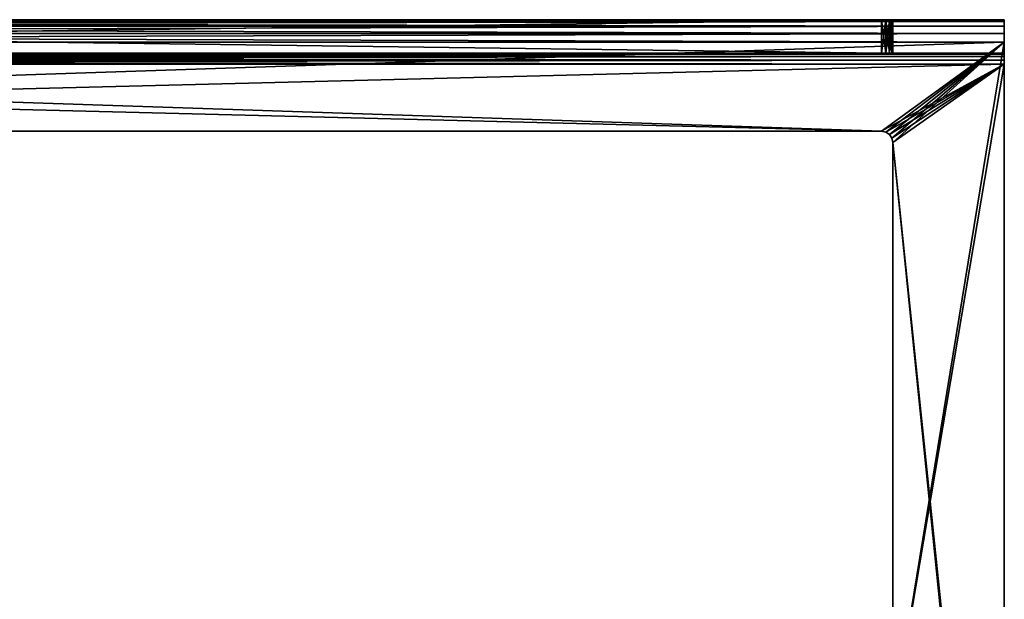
# Model space of a CAD drawing. Header units: millimetres. Extents: x -125 to 125, y -5 to 106.
# Tile 188 of 188: x 37 to 125, y 54 to 106. Entities that reach past the tile are written whole.
import ezdxf

# ---------------------------------------------------------------- set-up
doc = ezdxf.new("R2010")
doc.units = ezdxf.units.MM
doc.header["$LTSCALE"] = 65.185185
for name, color, linetype in [('593', 7, 'CONTINUOUS'), ('594', 7, 'CONTINUOUS'), ('595', 7, 'CONTINUOUS'), ('596', 7, 'CONTINUOUS'), ('611', 7, 'CONTINUOUS'), ('612', 7, 'CONTINUOUS'), ('613', 7, 'CONTINUOUS'), ('621', 7, 'CONTINUOUS'), ('622', 7, 'CONTINUOUS'), ('623', 7, 'CONTINUOUS'), ('625', 7, 'CONTINUOUS'), ('626', 7, 'CONTINUOUS'), ('628', 7, 'CONTINUOUS'), ('629', 7, 'CONTINUOUS'), ('630', 7, 'CONTINUOUS'), ('631', 7, 'CONTINUOUS'), ('632', 7, 'CONTINUOUS'), ('636', 7, 'CONTINUOUS'), ('637', 7, 'CONTINUOUS'), ('638', 7, 'CONTINUOUS'), ('639', 7, 'CONTINUOUS'), ('640', 7, 'CONTINUOUS')]:
    doc.layers.add(name, color=color, linetype=linetype)

msp = doc.modelspace()

# ---------------------------------------------------------------- linework, layer by layer
at = {"layer": '593', "linetype": 'Continuous'}
for points in [[(125, 106, 128.5), (-125, 105.848, 129.265), (125, 105.848, 129.265), (125, 106, 128.5)], [(-125, 106, 128.5), (-125, 105.848, 129.265), (125, 106, 128.5), (-125, 106, 128.5)], [(125, 105.848, 129.265), (-125, 105.848, 129.265), (125, 105.415, 129.914), (125, 105.848, 129.265)], [(-125, 105.848, 129.265), (-125, 105.414, 129.915), (125, 105.415, 129.914), (-125, 105.848, 129.265)], [(125, 105.415, 129.914), (-125, 105.414, 129.915), (125, 104.765, 130.348), (125, 105.415, 129.914)], [(-125, 105.414, 129.915), (-125, 104.765, 130.348), (125, 104.765, 130.348), (-125, 105.414, 129.915)], [(125, 104.765, 130.348), (-125, 104, 130.5), (125, 104, 130.5), (125, 104.765, 130.348)], [(-125, 104.765, 130.348), (-125, 104, 130.5), (125, 104.765, 130.348), (-125, 104.765, 130.348)]]:
    msp.add_3dface(points, dxfattribs=at)
at = {"layer": '594', "linetype": 'Continuous'}
for points in [[(125, 106, -128.5), (-125, 106, -128.5), (-114, 106, -120.5), (125, 106, -128.5)], [(-125, 106, 128.5), (114, 106, 120.5), (-114, 106, 120.5), (-125, 106, 128.5)], [(-125, 106, 128.5), (125, 106, 128.5), (114, 106, 120.5), (-125, 106, 128.5)], [(114, 106, -120.5), (125, 106, -128.5), (-114, 106, -120.5), (114, 106, -120.5)], [(114, 106, 120.5), (125, 106, 128.5), (114.383, 106, 120.424), (114, 106, 120.5)], [(114.383, 106, -120.424), (125, 106, -128.5), (114, 106, -120.5), (114.383, 106, -120.424)], [(114.707, 106, -120.207), (125, 106, -128.5), (114.383, 106, -120.424), (114.707, 106, -120.207)], [(114.383, 106, 120.424), (125, 106, 128.5), (114.707, 106, 120.207), (114.383, 106, 120.424)], [(114.924, 106, -119.883), (125, 106, -128.5), (114.707, 106, -120.207), (114.924, 106, -119.883)], [(114.707, 106, 120.207), (125, 106, 128.5), (114.924, 106, 119.883), (114.707, 106, 120.207)], [(115, 106, -119.5), (125, 106, -128.5), (114.924, 106, -119.883), (115, 106, -119.5)], [(114.924, 106, 119.883), (125, 106, 128.5), (115, 106, 119.5), (114.924, 106, 119.883)], [(115, 106, 119.5), (125, 106, -128.5), (115, 106, -119.5), (115, 106, 119.5)], [(125, 106, 128.5), (125, 106, -128.5), (115, 106, 119.5), (125, 106, 128.5)]]:
    msp.add_3dface(points, dxfattribs=at)
at = {"layer": '595', "linetype": 'Continuous'}
for points in [[(-125, 105.848, -129.265), (-125, 106, -128.5), (125, 105.848, -129.265), (-125, 105.848, -129.265)], [(-125, 106, -128.5), (125, 106, -128.5), (125, 105.848, -129.265), (-125, 106, -128.5)], [(125, 105.414, -129.915), (-125, 105.415, -129.914), (125, 105.848, -129.265), (125, 105.414, -129.915)], [(-125, 105.415, -129.914), (-125, 105.848, -129.265), (125, 105.848, -129.265), (-125, 105.415, -129.914)], [(-125, 104.765, -130.348), (-125, 105.415, -129.914), (125, 105.414, -129.915), (-125, 104.765, -130.348)], [(125, 104.765, -130.348), (-125, 104.765, -130.348), (125, 105.414, -129.915), (125, 104.765, -130.348)], [(125, 104, -130.5), (-125, 104.765, -130.348), (125, 104.765, -130.348), (125, 104, -130.5)], [(-125, 104, -130.5), (-125, 104.765, -130.348), (125, 104, -130.5), (-125, 104, -130.5)]]:
    msp.add_3dface(points, dxfattribs=at)
at = {"layer": '596', "linetype": 'Continuous'}
for points in [[(-125, 104, -130.5), (125, 104, -130.5), (-114, 96, -130.5), (-125, 104, -130.5)], [(-114, 96, -130.5), (125, 104, -130.5), (114, 96, -130.5), (-114, 96, -130.5)], [(114, 96, -130.5), (125, 104, -130.5), (114.383, 95.924, -130.5), (114, 96, -130.5)], [(114.383, 95.924, -130.5), (125, 104, -130.5), (114.707, 95.707, -130.5), (114.383, 95.924, -130.5)], [(114.707, 95.707, -130.5), (125, 104, -130.5), (114.924, 95.383, -130.5), (114.707, 95.707, -130.5)], [(114.924, 95.383, -130.5), (125, 104, -130.5), (115, 95, -130.5), (114.924, 95.383, -130.5)], [(115, 95, -130.5), (125, 104, -130.5), (115, 43, -130.5), (115, 95, -130.5)], [(125, 104, -130.5), (125, -3, -130.5), (115, 43, -130.5), (125, 104, -130.5)]]:
    msp.add_3dface(points, dxfattribs=at)
at = {"layer": '611', "linetype": 'Continuous'}
for points in [[(114, 96, -127.5), (-125, 102, -127.5), (-114, 96, -127.5), (114, 96, -127.5)], [(125, 102, -127.5), (-125, 102, -127.5), (114, 96, -127.5), (125, 102, -127.5)], [(114.383, 95.924, -127.5), (125, 102, -127.5), (114, 96, -127.5), (114.383, 95.924, -127.5)], [(114.707, 95.707, -127.5), (125, 102, -127.5), (114.383, 95.924, -127.5), (114.707, 95.707, -127.5)], [(114.924, 95.383, -127.5), (125, 102, -127.5), (114.707, 95.707, -127.5), (114.924, 95.383, -127.5)], [(115, 95, -127.5), (125, 102, -127.5), (114.924, 95.383, -127.5), (115, 95, -127.5)], [(125, -1, -127.5), (125, 102, -127.5), (115, 95, -127.5), (125, -1, -127.5)], [(125, -1, -127.5), (115, 95, -127.5), (115, 43, -127.5), (125, -1, -127.5)]]:
    msp.add_3dface(points, dxfattribs=at)
at = {"layer": '612', "linetype": 'Continuous'}
for points in [[(115, 95, -127.5), (115, 43, -130.5), (115, 43, -127.5), (115, 95, -127.5)], [(115, 95, -130.5), (115, 43, -130.5), (115, 95, -127.5), (115, 95, -130.5)]]:
    msp.add_3dface(points, dxfattribs=at)
at = {"layer": '613', "linetype": 'Continuous'}
for points in [[(115, 43, 130.5), (115, 95, 130.5), (115, 43, 127.5), (115, 43, 130.5)], [(115, 95, 130.5), (115, 95, 127.5), (115, 43, 127.5), (115, 95, 130.5)]]:
    msp.add_3dface(points, dxfattribs=at)
at = {"layer": '621', "linetype": 'Continuous'}
for points in [[(-114, 96, -130.5), (114, 96, -130.5), (-114, 96, -127.5), (-114, 96, -130.5)], [(114, 96, -130.5), (114, 96, -127.5), (-114, 96, -127.5), (114, 96, -130.5)]]:
    msp.add_3dface(points, dxfattribs=at)
at = {"layer": '622', "linetype": 'Continuous'}
for points in [[(114, 96, 130.5), (-114, 96, 130.5), (114, 96, 127.5), (114, 96, 130.5)], [(-114, 96, 130.5), (-114, 96, 127.5), (114, 96, 127.5), (-114, 96, 130.5)]]:
    msp.add_3dface(points, dxfattribs=at)
at = {"layer": '623', "linetype": 'Continuous'}
for points in [[(114, 96, -130.5), (114.383, 95.924, -130.5), (114, 96, -127.5), (114, 96, -130.5)], [(114.383, 95.924, -130.5), (114.383, 95.924, -127.5), (114, 96, -127.5), (114.383, 95.924, -130.5)], [(114.707, 95.707, -130.5), (114.707, 95.707, -127.5), (114.383, 95.924, -127.5), (114.707, 95.707, -130.5)], [(114.383, 95.924, -130.5), (114.707, 95.707, -130.5), (114.383, 95.924, -127.5), (114.383, 95.924, -130.5)], [(114.924, 95.383, -130.5), (114.924, 95.383, -127.5), (114.707, 95.707, -127.5), (114.924, 95.383, -130.5)], [(114.707, 95.707, -130.5), (114.924, 95.383, -130.5), (114.707, 95.707, -127.5), (114.707, 95.707, -130.5)], [(115, 95, -130.5), (115, 95, -127.5), (114.924, 95.383, -127.5), (115, 95, -130.5)], [(114.924, 95.383, -130.5), (115, 95, -130.5), (114.924, 95.383, -127.5), (114.924, 95.383, -130.5)]]:
    msp.add_3dface(points, dxfattribs=at)
at = {"layer": '625', "linetype": 'Continuous'}
for points in [[(-125, 104, 130.5), (-114, 96, 130.5), (114, 96, 130.5), (-125, 104, 130.5)], [(125, 104, 130.5), (-125, 104, 130.5), (114, 96, 130.5), (125, 104, 130.5)], [(114.383, 95.924, 130.5), (125, 104, 130.5), (114, 96, 130.5), (114.383, 95.924, 130.5)], [(114.707, 95.707, 130.5), (125, 104, 130.5), (114.383, 95.924, 130.5), (114.707, 95.707, 130.5)], [(114.924, 95.383, 130.5), (125, 104, 130.5), (114.707, 95.707, 130.5), (114.924, 95.383, 130.5)], [(115, 95, 130.5), (125, 104, 130.5), (114.924, 95.383, 130.5), (115, 95, 130.5)], [(125, -3, 130.5), (125, 104, 130.5), (115, 95, 130.5), (125, -3, 130.5)], [(115, 43, 130.5), (125, -3, 130.5), (115, 95, 130.5), (115, 43, 130.5)]]:
    msp.add_3dface(points, dxfattribs=at)
at = {"layer": '626', "linetype": 'Continuous'}
for points in [[(125, 102.924, -126.883), (125, 106, -128.5), (125, 103, -126.5), (125, 102.924, -126.883)], [(125, 102.707, -127.207), (125, 106, -128.5), (125, 102.924, -126.883), (125, 102.707, -127.207)], [(125, 102.383, -127.424), (125, 106, -128.5), (125, 102.707, -127.207), (125, 102.383, -127.424)], [(125, 103, -126.5), (125, 106, 128.5), (125, 103, 126.5), (125, 103, -126.5)], [(125, 103, 126.5), (125, 106, 128.5), (125, 102.924, 126.883), (125, 103, 126.5)], [(125, 102.924, 126.883), (125, 106, 128.5), (125, 102.707, 127.207), (125, 102.924, 126.883)], [(125, 102.707, 127.207), (125, 106, 128.5), (125, 102.383, 127.424), (125, 102.707, 127.207)], [(125, 102.383, 127.424), (125, 106, 128.5), (125, 102, 127.5), (125, 102.383, 127.424)], [(125, 102, 127.5), (125, 106, 128.5), (125, -1, 127.5), (125, 102, 127.5)], [(125, 102, -127.5), (125, 106, -128.5), (125, 102.383, -127.424), (125, 102, -127.5)], [(125, -5, -128.5), (125, 106, -128.5), (125, 102, -127.5), (125, -5, -128.5)], [(125, 106, -128.5), (125, -5, -128.5), (125, -4.848, -129.265), (125, 106, -128.5)], [(125, 105.848, -129.265), (125, 106, -128.5), (125, -4.848, -129.265), (125, 105.848, -129.265)], [(125, 106, 128.5), (125, 105.848, 129.265), (125, -5, 128.5), (125, 106, 128.5)], [(125, 106, -128.5), (125, 106, 128.5), (125, 103, -126.5), (125, 106, -128.5)], [(125, 106, 128.5), (125, -5, 128.5), (125, -1, 127.5), (125, 106, 128.5)], [(125, 105.414, -129.915), (125, 105.848, -129.265), (125, -4.415, -129.914), (125, 105.414, -129.915)], [(125, 105.848, -129.265), (125, -4.848, -129.265), (125, -4.415, -129.914), (125, 105.848, -129.265)], [(125, -5, 128.5), (125, 105.848, 129.265), (125, -4.848, 129.265), (125, -5, 128.5)], [(125, 105.848, 129.265), (125, 105.415, 129.914), (125, -4.848, 129.265), (125, 105.848, 129.265)], [(125, 105.415, 129.914), (125, -4.414, 129.915), (125, -4.848, 129.265), (125, 105.415, 129.914)], [(125, 105.415, 129.914), (125, 104.765, 130.348), (125, -4.414, 129.915), (125, 105.415, 129.914)], [(125, 104.765, -130.348), (125, 105.414, -129.915), (125, -3.765, -130.348), (125, 104.765, -130.348)], [(125, 105.414, -129.915), (125, -4.415, -129.914), (125, -3.765, -130.348), (125, 105.414, -129.915)], [(125, 104, -130.5), (125, 104.765, -130.348), (125, -3, -130.5), (125, 104, -130.5)], [(125, -3, -130.5), (125, 104.765, -130.348), (125, -3.765, -130.348), (125, -3, -130.5)], [(125, 104.765, 130.348), (125, -3.765, 130.348), (125, -4.414, 129.915), (125, 104.765, 130.348)], [(125, 104.765, 130.348), (125, 104, 130.5), (125, -3.765, 130.348), (125, 104.765, 130.348)], [(125, 104, 130.5), (125, -3, 130.5), (125, -3.765, 130.348), (125, 104, 130.5)], [(125, -1, -127.5), (125, -5, -128.5), (125, 102, -127.5), (125, -1, -127.5)]]:
    msp.add_3dface(points, dxfattribs=at)
at = {"layer": '628', "linetype": 'Continuous'}
for points in [[(-125, 103, -126.5), (-125, 102.924, -126.883), (125, 103, -126.5), (-125, 103, -126.5)], [(-125, 102.924, -126.883), (125, 102.924, -126.883), (125, 103, -126.5), (-125, 102.924, -126.883)], [(-125, 102.707, -127.207), (125, 102.707, -127.207), (125, 102.924, -126.883), (-125, 102.707, -127.207)], [(-125, 102.924, -126.883), (-125, 102.707, -127.207), (125, 102.924, -126.883), (-125, 102.924, -126.883)], [(-125, 102.383, -127.424), (125, 102.383, -127.424), (125, 102.707, -127.207), (-125, 102.383, -127.424)], [(-125, 102.707, -127.207), (-125, 102.383, -127.424), (125, 102.707, -127.207), (-125, 102.707, -127.207)], [(-125, 102, -127.5), (125, 102, -127.5), (125, 102.383, -127.424), (-125, 102, -127.5)], [(-125, 102.383, -127.424), (-125, 102, -127.5), (125, 102.383, -127.424), (-125, 102.383, -127.424)]]:
    msp.add_3dface(points, dxfattribs=at)
at = {"layer": '629', "linetype": 'Continuous'}
for points in [[(-125, 103, -126.5), (125, 103, -126.5), (114, 103, -120.5), (-125, 103, -126.5)], [(125, 103, 126.5), (-125, 103, 126.5), (-114, 103, 120.5), (125, 103, 126.5)], [(-114, 103, -120.5), (-125, 103, -126.5), (114, 103, -120.5), (-114, 103, -120.5)], [(114, 103, 120.5), (125, 103, 126.5), (-114, 103, 120.5), (114, 103, 120.5)], [(114, 103, -120.5), (125, 103, -126.5), (114.383, 103, -120.424), (114, 103, -120.5)], [(114.383, 103, 120.424), (125, 103, 126.5), (114, 103, 120.5), (114.383, 103, 120.424)], [(114.383, 103, -120.424), (125, 103, -126.5), (114.707, 103, -120.207), (114.383, 103, -120.424)], [(114.707, 103, 120.207), (125, 103, 126.5), (114.383, 103, 120.424), (114.707, 103, 120.207)], [(114.707, 103, -120.207), (125, 103, -126.5), (114.924, 103, -119.883), (114.707, 103, -120.207)], [(114.924, 103, 119.883), (125, 103, 126.5), (114.707, 103, 120.207), (114.924, 103, 119.883)], [(114.924, 103, -119.883), (125, 103, -126.5), (115, 103, -119.5), (114.924, 103, -119.883)], [(115, 103, 119.5), (125, 103, 126.5), (114.924, 103, 119.883), (115, 103, 119.5)], [(125, 103, -126.5), (125, 103, 126.5), (115, 103, -119.5), (125, 103, -126.5)], [(125, 103, 126.5), (115, 103, 119.5), (115, 103, -119.5), (125, 103, 126.5)]]:
    msp.add_3dface(points, dxfattribs=at)
at = {"layer": '630', "linetype": 'Continuous'}
for points in [[(115, 106, 119.5), (115, 106, -119.5), (115, 103, 119.5), (115, 106, 119.5)], [(115, 103, 119.5), (115, 106, -119.5), (115, 103, -119.5), (115, 103, 119.5)]]:
    msp.add_3dface(points, dxfattribs=at)
at = {"layer": '631', "linetype": 'Continuous'}
for points in [[(114.383, 106, 120.424), (114.383, 103, 120.424), (114, 103, 120.5), (114.383, 106, 120.424)], [(114, 106, 120.5), (114.383, 106, 120.424), (114, 103, 120.5), (114, 106, 120.5)], [(114.707, 106, 120.207), (114.707, 103, 120.207), (114.383, 103, 120.424), (114.707, 106, 120.207)], [(114.383, 106, 120.424), (114.707, 106, 120.207), (114.383, 103, 120.424), (114.383, 106, 120.424)], [(114.924, 106, 119.883), (114.924, 103, 119.883), (114.707, 103, 120.207), (114.924, 106, 119.883)], [(114.707, 106, 120.207), (114.924, 106, 119.883), (114.707, 103, 120.207), (114.707, 106, 120.207)], [(115, 106, 119.5), (115, 103, 119.5), (114.924, 103, 119.883), (115, 106, 119.5)], [(114.924, 106, 119.883), (115, 106, 119.5), (114.924, 103, 119.883), (114.924, 106, 119.883)]]:
    msp.add_3dface(points, dxfattribs=at)
at = {"layer": '632', "linetype": 'Continuous'}
for points in [[(114, 106, 120.5), (114, 103, 120.5), (-114, 103, 120.5), (114, 106, 120.5)], [(-114, 106, 120.5), (114, 106, 120.5), (-114, 103, 120.5), (-114, 106, 120.5)]]:
    msp.add_3dface(points, dxfattribs=at)
at = {"layer": '636', "linetype": 'Continuous'}
for points in [[(-114, 106, -120.5), (-114, 103, -120.5), (114, 103, -120.5), (-114, 106, -120.5)], [(114, 106, -120.5), (-114, 106, -120.5), (114, 103, -120.5), (114, 106, -120.5)]]:
    msp.add_3dface(points, dxfattribs=at)
at = {"layer": '637', "linetype": 'Continuous'}
for points in [[(114, 106, -120.5), (114, 103, -120.5), (114.383, 103, -120.424), (114, 106, -120.5)], [(114.383, 106, -120.424), (114, 106, -120.5), (114.383, 103, -120.424), (114.383, 106, -120.424)], [(114.383, 106, -120.424), (114.383, 103, -120.424), (114.707, 103, -120.207), (114.383, 106, -120.424)], [(114.707, 106, -120.207), (114.383, 106, -120.424), (114.707, 103, -120.207), (114.707, 106, -120.207)], [(114.924, 106, -119.883), (114.707, 106, -120.207), (114.924, 103, -119.883), (114.924, 106, -119.883)], [(114.707, 106, -120.207), (114.707, 103, -120.207), (114.924, 103, -119.883), (114.707, 106, -120.207)], [(115, 106, -119.5), (114.924, 106, -119.883), (115, 103, -119.5), (115, 106, -119.5)], [(114.924, 106, -119.883), (114.924, 103, -119.883), (115, 103, -119.5), (114.924, 106, -119.883)]]:
    msp.add_3dface(points, dxfattribs=at)
at = {"layer": '638', "linetype": 'Continuous'}
for points in [[(-125, 102.924, 126.883), (-125, 103, 126.5), (125, 102.924, 126.883), (-125, 102.924, 126.883)], [(-125, 103, 126.5), (125, 103, 126.5), (125, 102.924, 126.883), (-125, 103, 126.5)], [(-125, 102.707, 127.207), (-125, 102.924, 126.883), (125, 102.707, 127.207), (-125, 102.707, 127.207)], [(-125, 102.924, 126.883), (125, 102.924, 126.883), (125, 102.707, 127.207), (-125, 102.924, 126.883)], [(-125, 102.383, 127.424), (-125, 102.707, 127.207), (125, 102.383, 127.424), (-125, 102.383, 127.424)], [(-125, 102.707, 127.207), (125, 102.707, 127.207), (125, 102.383, 127.424), (-125, 102.707, 127.207)], [(-125, 102, 127.5), (-125, 102.383, 127.424), (125, 102, 127.5), (-125, 102, 127.5)], [(-125, 102.383, 127.424), (125, 102.383, 127.424), (125, 102, 127.5), (-125, 102.383, 127.424)]]:
    msp.add_3dface(points, dxfattribs=at)
at = {"layer": '639', "linetype": 'Continuous'}
for points in [[(-125, 102, 127.5), (125, 102, 127.5), (-114, 96, 127.5), (-125, 102, 127.5)], [(-114, 96, 127.5), (125, 102, 127.5), (114, 96, 127.5), (-114, 96, 127.5)], [(114, 96, 127.5), (125, 102, 127.5), (114.383, 95.924, 127.5), (114, 96, 127.5)], [(114.383, 95.924, 127.5), (125, 102, 127.5), (114.707, 95.707, 127.5), (114.383, 95.924, 127.5)], [(114.707, 95.707, 127.5), (125, 102, 127.5), (114.924, 95.383, 127.5), (114.707, 95.707, 127.5)], [(114.924, 95.383, 127.5), (125, 102, 127.5), (115, 95, 127.5), (114.924, 95.383, 127.5)], [(115, 95, 127.5), (125, 102, 127.5), (115, 43, 127.5), (115, 95, 127.5)], [(125, 102, 127.5), (125, -1, 127.5), (115, 43, 127.5), (125, 102, 127.5)]]:
    msp.add_3dface(points, dxfattribs=at)
at = {"layer": '640', "linetype": 'Continuous'}
for points in [[(114.383, 95.924, 130.5), (114, 96, 130.5), (114.383, 95.924, 127.5), (114.383, 95.924, 130.5)], [(114, 96, 130.5), (114, 96, 127.5), (114.383, 95.924, 127.5), (114, 96, 130.5)], [(114.707, 95.707, 130.5), (114.383, 95.924, 130.5), (114.707, 95.707, 127.5), (114.707, 95.707, 130.5)], [(114.383, 95.924, 130.5), (114.383, 95.924, 127.5), (114.707, 95.707, 127.5), (114.383, 95.924, 130.5)], [(114.924, 95.383, 130.5), (114.707, 95.707, 130.5), (114.924, 95.383, 127.5), (114.924, 95.383, 130.5)], [(114.707, 95.707, 130.5), (114.707, 95.707, 127.5), (114.924, 95.383, 127.5), (114.707, 95.707, 130.5)], [(115, 95, 130.5), (114.924, 95.383, 130.5), (115, 95, 127.5), (115, 95, 130.5)], [(114.924, 95.383, 130.5), (114.924, 95.383, 127.5), (115, 95, 127.5), (114.924, 95.383, 130.5)]]:
    msp.add_3dface(points, dxfattribs=at)

doc.saveas('drawing.dxf')
